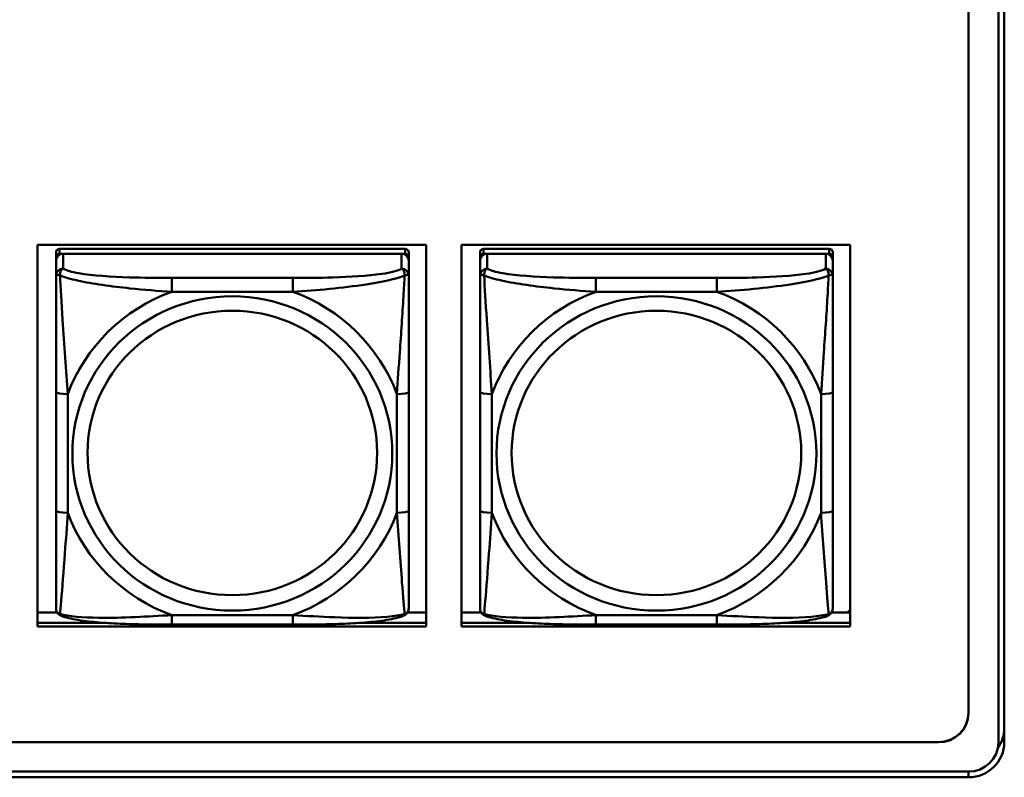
# Model space of a CAD drawing. Header units: inches. Extents: x 0.8 to 75.7, y -7.8 to 49.3.
# Tile 172 of 256: x 54.5 to 56.1, y 10.9 to 12.2. Entities that reach past the tile are written whole.
import ezdxf

# ---------------------------------------------------------------- set-up
doc = ezdxf.new("R2010")
doc.units = ezdxf.units.IN
doc.header["$MEASUREMENT"] = 0
doc.layers.add('Visible Edges(ROSSANSI)', color=7, linetype='Continuous', lineweight=50)
doc.layers.add('Visible Tangent Edges(ROSSANSI)', color=7, linetype='Continuous', lineweight=50)

msp = doc.modelspace()

# ---------------------------------------------------------------- linework, layer by layer
at = {"layer": 'Visible Edges(ROSSANSI)'}
for p, q in [((56.0803, 15.9894), (56.0803, 11.0363)), ((56.1303, 10.9872), (56.1303, 15.9403)), ((56.1403, 15.9407), (56.1403, 10.9876)), ((54.5214, 11.1808), (54.5214, 11.8195)), ((54.5214, 11.8195), (55.172, 11.8195)), ((54.5525, 11.8071), (54.5525, 11.7989)), ((55.1371, 11.8129), (54.5584, 11.8129)), ((54.5584, 11.8047), (55.1371, 11.8047)), ((55.1312, 11.8047), (54.5643, 11.8047)), ((55.143, 11.7989), (55.143, 11.8071)), ((55.172, 11.8195), (55.172, 11.1808)), ((55.2314, 11.1808), (55.2314, 11.8195)), ((55.2314, 11.8195), (55.882, 11.8195)), ((55.2625, 11.8071), (55.2625, 11.7989)), ((55.8471, 11.8129), (55.2684, 11.8129)), ((55.2684, 11.8047), (55.8471, 11.8047)), ((55.8412, 11.8047), (55.2743, 11.8047)), ((55.853, 11.7989), (55.853, 11.8071)), ((55.882, 11.8195), (55.882, 11.1808)), ((54.5525, 11.7931), (54.5525, 11.7989)), ((54.5525, 11.7931), (54.5525, 11.7682)), ((55.143, 11.7989), (55.143, 11.7931)), ((55.143, 11.7682), (55.143, 11.7931)), ((55.2625, 11.7931), (55.2625, 11.7989)), ((55.2625, 11.7931), (55.2625, 11.7682)), ((55.853, 11.7989), (55.853, 11.7931)), ((55.853, 11.7682), (55.853, 11.7931)), ((54.5525, 11.5737), (54.5525, 11.3751)), ((55.143, 11.3751), (55.143, 11.5737)), ((55.2625, 11.5737), (55.2625, 11.3751)), ((55.853, 11.3751), (55.853, 11.5737)), ((54.5214, 11.2046), (54.5543, 11.2046)), ((55.1411, 11.2046), (55.172, 11.2046)), ((55.2314, 11.2046), (55.2644, 11.2046)), ((55.8512, 11.2046), (55.882, 11.2046)), ((55.882, 11.2089), (55.8776, 11.2046)), ((54.5214, 11.1869), (54.6364, 11.1869)), ((54.6364, 11.1869), (54.5214, 11.1869)), ((55.172, 11.1808), (54.5214, 11.1808)), ((54.9489, 11.1841), (54.7466, 11.1841)), ((55.0591, 11.1869), (55.172, 11.1869)), ((55.172, 11.1869), (55.0591, 11.1869)), ((55.2314, 11.1869), (55.3464, 11.1869)), ((55.3464, 11.1869), (55.2314, 11.1869)), ((55.882, 11.1808), (55.2314, 11.1808)), ((55.6589, 11.1841), (55.4566, 11.1841)), ((55.7691, 11.1869), (55.882, 11.1869)), ((55.882, 11.1869), (55.7691, 11.1869)), ((32.9742, 10.9876), (56.0303, 10.9876)), ((56.0303, 10.9872), (32.9742, 10.9872)), ((33.0242, 10.9381), (56.0803, 10.9381)), ((56.0803, 10.9287), (33.0242, 10.9287))]:
    msp.add_line(p, q, dxfattribs=at)
for centre, major_axis, start_param, end_param in [((54.5584, 11.8071), (-0.00591, 0), 4.712389, 6.283185), ((54.5643, 11.7931), (-0.0118, 0), 4.712389, 6.283185), ((54.5584, 11.7989), (-0.00591, 0), 4.712389, 6.283185), ((55.1312, 11.7931), (0.0118, 0), 0, 1.570796), ((55.1371, 11.8071), (0.00591, 0), 0, 1.570796), ((55.1371, 11.7989), (0.00591, 0), 0, 1.570796), ((55.2684, 11.8071), (-0.00591, 0), 4.712389, 6.283185), ((55.2743, 11.7931), (-0.0118, 0), 4.712389, 6.283185), ((55.2684, 11.7989), (-0.00591, 0), 4.712389, 6.283185), ((55.8412, 11.7931), (0.0118, 0), 0, 1.570796), ((55.8471, 11.8071), (0.00591, 0), 0, 1.570796), ((55.8471, 11.7989), (0.00591, 0), 0, 1.570796), ((56.0303, 11.0367), (0.05, 0), 4.712389, 6.283185), ((56.0303, 11.0363), (0.05, 0), 4.712389, 6.283185), ((56.0803, 11.0113), (0.06, 0), 5.667124, 6.283185), ((56.0803, 10.9876), (0.06, 0), 4.712389, 6.283185), ((56.0803, 10.9872), (0.05, 0), 4.712389, 6.283185)]:
    msp.add_ellipse(centre, major_axis=major_axis, ratio=0.981793, start_param=start_param, end_param=end_param, dxfattribs=at)
for points, knots in [([(54.5525, 11.7682), (54.5525, 11.7591), (54.5525, 11.7438), (54.5525, 11.7266), (54.5525, 11.7002), (54.5525, 11.6699), (54.5525, 11.6405), (54.5525, 11.6181), (54.5525, 11.5957), (54.5525, 11.5737)], [-0.7968224, -0.7968224, -0.7968224, -0.7968224, -0.6514613, -0.6514613, -0.6514613, -0.427691, -0.427691, -0.427691, -0.2569517, -0.2569517, -0.2569517, -0.2569517]), ([(55.143, 11.5737), (55.143, 11.5969), (55.143, 11.6207), (55.143, 11.6443), (55.143, 11.6754), (55.143, 11.7077), (55.143, 11.7345), (55.143, 11.7484), (55.143, 11.7604), (55.143, 11.7682)], [0.2569537, 0.2569537, 0.2569537, 0.2569537, 0.4371919, 0.4371919, 0.4371919, 0.6739428, 0.6739428, 0.6739428, 0.7963818, 0.7963818, 0.7963818, 0.7963818]), ([(55.2625, 11.7682), (55.2625, 11.7591), (55.2625, 11.7438), (55.2625, 11.7266), (55.2625, 11.7002), (55.2625, 11.6699), (55.2625, 11.6405), (55.2625, 11.6181), (55.2625, 11.5957), (55.2625, 11.5737)], [-0.7968224, -0.7968224, -0.7968224, -0.7968224, -0.6514613, -0.6514613, -0.6514613, -0.427691, -0.427691, -0.427691, -0.2569517, -0.2569517, -0.2569517, -0.2569517]), ([(55.853, 11.5737), (55.853, 11.5969), (55.853, 11.6207), (55.853, 11.6443), (55.853, 11.6754), (55.853, 11.7077), (55.853, 11.7345), (55.853, 11.7484), (55.853, 11.7604), (55.853, 11.7682)], [0.2569537, 0.2569537, 0.2569537, 0.2569537, 0.4371919, 0.4371919, 0.4371919, 0.6739428, 0.6739428, 0.6739428, 0.7963818, 0.7963818, 0.7963818, 0.7963818]), ([(54.5525, 11.3751), (54.5525, 11.3519), (54.5525, 11.3285), (54.5525, 11.3063), (54.5525, 11.2771), (54.5525, 11.2488), (54.5525, 11.23), (54.5525, 11.2202), (54.5525, 11.2134), (54.5525, 11.2115)], [0.2569537, 0.2569537, 0.2569537, 0.2569537, 0.4371919, 0.4371919, 0.4371919, 0.6739428, 0.6739428, 0.6739428, 0.7963818, 0.7963818, 0.7963818, 0.7963818]), ([(55.143, 11.2115), (55.143, 11.2137), (55.143, 11.223), (55.143, 11.2357), (55.143, 11.2553), (55.143, 11.2822), (55.143, 11.3099), (55.143, 11.331), (55.143, 11.3531), (55.143, 11.3751)], [-0.7968224, -0.7968224, -0.7968224, -0.7968224, -0.6514613, -0.6514613, -0.6514613, -0.427691, -0.427691, -0.427691, -0.2569517, -0.2569517, -0.2569517, -0.2569517]), ([(55.2625, 11.3751), (55.2625, 11.3519), (55.2625, 11.3285), (55.2625, 11.3063), (55.2625, 11.2771), (55.2625, 11.2488), (55.2625, 11.23), (55.2625, 11.2202), (55.2625, 11.2134), (55.2625, 11.2115)], [0.2569537, 0.2569537, 0.2569537, 0.2569537, 0.4371919, 0.4371919, 0.4371919, 0.6739428, 0.6739428, 0.6739428, 0.7963818, 0.7963818, 0.7963818, 0.7963818]), ([(55.853, 11.2115), (55.853, 11.2137), (55.853, 11.223), (55.853, 11.2357), (55.853, 11.2553), (55.853, 11.2822), (55.853, 11.3099), (55.853, 11.331), (55.853, 11.3531), (55.853, 11.3751)], [-0.7968224, -0.7968224, -0.7968224, -0.7968224, -0.6514613, -0.6514613, -0.6514613, -0.427691, -0.427691, -0.427691, -0.2569517, -0.2569517, -0.2569517, -0.2569517]), ([(54.5605, 11.1992), (54.5594, 11.1997), (54.5583, 11.2003), (54.5564, 11.2019), (54.5555, 11.2028), (54.5542, 11.2048), (54.5537, 11.2058), (54.553, 11.2077), (54.5527, 11.2085), (54.5525, 11.2102), (54.5525, 11.2109), (54.5525, 11.2115)], [0.02510739, 0.02510739, 0.02510739, 0.02510739, 0.03073999, 0.03073999, 0.03637259, 0.03637259, 0.0420052, 0.0420052, 0.0476378, 0.0476378, 0.0532704, 0.0532704, 0.0532704, 0.0532704]), ([(55.135, 11.1992), (55.136, 11.1997), (55.1371, 11.2003), (55.1391, 11.2019), (55.1399, 11.2028), (55.1413, 11.2048), (55.1418, 11.2058), (55.1425, 11.2077), (55.1427, 11.2085), (55.143, 11.2102), (55.143, 11.2109), (55.143, 11.2115)], [0.02510739, 0.02510739, 0.02510739, 0.02510739, 0.03073999, 0.03073999, 0.03637259, 0.03637259, 0.0420052, 0.0420052, 0.0476378, 0.0476378, 0.0532704, 0.0532704, 0.0532704, 0.0532704]), ([(55.2705, 11.1992), (55.2695, 11.1997), (55.2684, 11.2003), (55.2664, 11.2019), (55.2655, 11.2028), (55.2642, 11.2048), (55.2637, 11.2058), (55.263, 11.2077), (55.2628, 11.2085), (55.2625, 11.2102), (55.2625, 11.2109), (55.2625, 11.2115)], [0.02510739, 0.02510739, 0.02510739, 0.02510739, 0.03073999, 0.03073999, 0.03637259, 0.03637259, 0.0420052, 0.0420052, 0.0476378, 0.0476378, 0.0532704, 0.0532704, 0.0532704, 0.0532704]), ([(55.845, 11.1992), (55.8461, 11.1997), (55.8471, 11.2003), (55.8491, 11.2019), (55.85, 11.2028), (55.8513, 11.2048), (55.8518, 11.2058), (55.8525, 11.2077), (55.8527, 11.2085), (55.853, 11.2102), (55.853, 11.2109), (55.853, 11.2115)], [0.02510739, 0.02510739, 0.02510739, 0.02510739, 0.03073999, 0.03073999, 0.03637259, 0.03637259, 0.0420052, 0.0420052, 0.0476378, 0.0476378, 0.0532704, 0.0532704, 0.0532704, 0.0532704]), ([(54.7466, 11.1841), (54.733, 11.1841), (54.7194, 11.1842), (54.6921, 11.1846), (54.6785, 11.1849), (54.6517, 11.1859), (54.6383, 11.1867), (54.6127, 11.1888), (54.6005, 11.1901), (54.5784, 11.1938), (54.5689, 11.1958), (54.5605, 11.1992)], [0.2569517, 0.2569517, 0.2569517, 0.2569517, 0.3597049, 0.3597049, 0.4624581, 0.4624581, 0.5652112, 0.5652112, 0.6679644, 0.6679644, 0.7707176, 0.7707176, 0.7707176, 0.7707176]), ([(55.135, 11.1992), (55.1265, 11.1958), (55.117, 11.1938), (55.095, 11.1901), (55.0828, 11.1888), (55.0571, 11.1867), (55.0438, 11.1859), (55.017, 11.1849), (55.0034, 11.1846), (54.9761, 11.1842), (54.9624, 11.1841), (54.9489, 11.1841)], [-0.7703505, -0.7703505, -0.7703505, -0.7703505, -0.6676711, -0.6676711, -0.5649918, -0.5649918, -0.4623124, -0.4623124, -0.3596331, -0.3596331, -0.2569537, -0.2569537, -0.2569537, -0.2569537]), ([(55.4566, 11.1841), (55.4431, 11.1841), (55.4294, 11.1842), (55.4021, 11.1846), (55.3885, 11.1849), (55.3617, 11.1859), (55.3484, 11.1867), (55.3227, 11.1888), (55.3105, 11.1901), (55.2884, 11.1938), (55.279, 11.1958), (55.2705, 11.1992)], [0.2569517, 0.2569517, 0.2569517, 0.2569517, 0.3597049, 0.3597049, 0.4624581, 0.4624581, 0.5652112, 0.5652112, 0.6679644, 0.6679644, 0.7707176, 0.7707176, 0.7707176, 0.7707176]), ([(55.845, 11.1992), (55.8366, 11.1958), (55.8271, 11.1938), (55.805, 11.1901), (55.7928, 11.1888), (55.7671, 11.1867), (55.7538, 11.1859), (55.727, 11.1849), (55.7134, 11.1846), (55.6861, 11.1842), (55.6724, 11.1841), (55.6589, 11.1841)], [-0.7703505, -0.7703505, -0.7703505, -0.7703505, -0.6676711, -0.6676711, -0.5649918, -0.5649918, -0.4623124, -0.4623124, -0.3596331, -0.3596331, -0.2569537, -0.2569537, -0.2569537, -0.2569537])]:
    msp.add_open_spline(points, degree=3, knots=knots, dxfattribs=at)
at = {"layer": 'Visible Tangent Edges(ROSSANSI)'}
for p, q in [((54.5584, 11.8047), (54.5584, 11.8129)), ((54.5643, 11.7798), (54.5643, 11.8047)), ((55.1312, 11.8047), (55.1312, 11.7798)), ((55.1371, 11.8129), (55.1371, 11.8047)), ((55.2684, 11.8047), (55.2684, 11.8129)), ((55.2743, 11.7798), (55.2743, 11.8047)), ((55.8412, 11.8047), (55.8412, 11.7798)), ((55.8471, 11.8129), (55.8471, 11.8047)), ((54.7466, 11.7643), (54.7466, 11.7412)), ((54.9489, 11.7643), (54.7466, 11.7643)), ((54.9489, 11.7643), (54.9489, 11.7412)), ((55.4566, 11.7643), (55.4566, 11.7412)), ((55.6589, 11.7643), (55.4566, 11.7643)), ((55.6589, 11.7643), (55.6589, 11.7412)), ((54.7466, 11.7412), (54.9489, 11.7412)), ((55.4566, 11.7412), (55.6589, 11.7412)), ((54.5721, 11.3713), (54.5721, 11.57)), ((55.1233, 11.57), (55.1233, 11.3713)), ((55.2822, 11.3713), (55.2822, 11.57)), ((55.8334, 11.57), (55.8334, 11.3713)), ((54.9489, 11.2001), (54.7466, 11.2001)), ((54.7466, 11.1841), (54.7466, 11.2001)), ((54.9489, 11.1841), (54.9489, 11.2001)), ((55.6589, 11.2001), (55.4566, 11.2001)), ((55.4566, 11.1841), (55.4566, 11.2001)), ((55.6589, 11.1841), (55.6589, 11.2001)), ((56.0303, 10.9876), (56.0303, 10.9872)), ((56.0803, 10.9287), (56.0803, 10.9381))]:
    msp.add_line(p, q, dxfattribs=at)
for centre, major_axis, ratio, start_param, end_param in [((54.5643, 11.7682), (-0.0118, 0), 0.981793, 4.712389, 6.283185), ((55.1312, 11.7682), (0.0118, 0), 0.981793, 0, 1.570796), ((55.2743, 11.7682), (-0.0118, 0), 0.981793, 4.712389, 6.283185), ((55.8412, 11.7682), (0.0118, 0), 0.981793, 0, 1.570796), ((54.8477, 11.4706), (-0.2936, 0), 0.981793, 5.064156, 5.931419), ((54.8477, 11.4706), (0.2936, 0), 0.981793, 0.351767, 1.21903), ((55.5578, 11.4706), (-0.2936, 0), 0.981793, 5.064156, 5.931419), ((55.5578, 11.4706), (0.2936, 0), 0.981793, 0.351767, 1.21903), ((54.5721, 11.5737), (-0.0197, 0), 0.189952, 0, 1.570796), ((55.1233, 11.5737), (0.0197, 0), 0.189952, 4.712389, 6.283185), ((55.2822, 11.5737), (-0.0197, 0), 0.189952, 0, 1.570796), ((55.8334, 11.5737), (0.0197, 0), 0.189952, 4.712389, 6.283185), ((54.5721, 11.3751), (-0.0197, 0), 0.189952, 0, 1.570796), ((54.8477, 11.4706), (-0.2936, 0), 0.981793, 0.351767, 1.21903), ((54.8477, 11.4706), (0.2936, 0), 0.981793, 5.064156, 5.931419), ((55.1233, 11.3751), (0.0197, 0), 0.189952, 4.712389, 6.283185), ((55.2822, 11.3751), (-0.0197, 0), 0.189952, 0, 1.570796), ((55.5578, 11.4706), (-0.2936, 0), 0.981793, 0.351767, 1.21903), ((55.5578, 11.4706), (0.2936, 0), 0.981793, 5.064156, 5.931419), ((55.8334, 11.3751), (0.0197, 0), 0.189952, 4.712389, 6.283185)]:
    msp.add_ellipse(centre, major_axis=major_axis, ratio=ratio, start_param=start_param, end_param=end_param, dxfattribs=at)
for centre, major_axis in [((54.8477, 11.4706), (-0.2678, 0)), ((55.5578, 11.4706), (-0.2678, 0)), ((54.8477, 11.4714), (-0.2424, 0)), ((55.5578, 11.4714), (-0.2424, 0))]:
    msp.add_ellipse(centre, major_axis=major_axis, ratio=0.981793, dxfattribs=at)
for points, knots in [([(54.5593, 11.7682), (54.5593, 11.7693), (54.5593, 11.7704), (54.5596, 11.7724), (54.5598, 11.7734), (54.5602, 11.7748), (54.5604, 11.7753), (54.5607, 11.776), (54.5609, 11.7763), (54.5612, 11.7768), (54.5614, 11.7771), (54.562, 11.7779), (54.5623, 11.7784), (54.5632, 11.7791), (54.5637, 11.7795), (54.5643, 11.7798)], [-0.00023197, -0.00023197, -0.00023197, -0.00023197, 0.00913095, 0.00913095, 0.01983142, 0.01983142, 0.02651922, 0.02651922, 0.02986312, 0.02986312, 0.03521335, 0.03521335, 0.04377373, 0.04377373, 0.0532704, 0.0532704, 0.0532704, 0.0532704]), ([(54.7466, 11.7643), (54.7229, 11.7643), (54.6989, 11.7645), (54.6756, 11.7652), (54.6449, 11.7662), (54.614, 11.7682), (54.5908, 11.7722), (54.5787, 11.7742), (54.5691, 11.7768), (54.5643, 11.7798)], [0.2569537, 0.2569537, 0.2569537, 0.2569537, 0.4371919, 0.4371919, 0.4371919, 0.6739428, 0.6739428, 0.6739428, 0.7963818, 0.7963818, 0.7963818, 0.7963818]), ([(55.1312, 11.7798), (55.1255, 11.7763), (55.113, 11.7733), (55.0978, 11.7711), (55.0743, 11.7676), (55.0452, 11.7659), (55.0161, 11.7651), (54.9939, 11.7644), (54.9713, 11.7643), (54.9489, 11.7643)], [-0.7968224, -0.7968224, -0.7968224, -0.7968224, -0.6514613, -0.6514613, -0.6514613, -0.427691, -0.427691, -0.427691, -0.2569517, -0.2569517, -0.2569517, -0.2569517]), ([(55.1312, 11.7798), (55.1317, 11.7795), (55.1322, 11.7791), (55.1331, 11.7784), (55.1335, 11.7779), (55.1341, 11.7771), (55.1343, 11.7768), (55.1346, 11.7763), (55.1347, 11.776), (55.1351, 11.7753), (55.1352, 11.7748), (55.1357, 11.7734), (55.1359, 11.7724), (55.1361, 11.7704), (55.1362, 11.7693), (55.1362, 11.7682)], [-0.0532704, -0.0532704, -0.0532704, -0.0532704, -0.04377373, -0.04377373, -0.03521335, -0.03521335, -0.02986312, -0.02986312, -0.02651922, -0.02651922, -0.01983142, -0.01983142, -0.00913095, -0.00913095, 0.00023197, 0.00023197, 0.00023197, 0.00023197]), ([(55.2693, 11.7682), (55.2693, 11.7693), (55.2694, 11.7704), (55.2696, 11.7724), (55.2698, 11.7734), (55.2702, 11.7748), (55.2704, 11.7753), (55.2708, 11.776), (55.2709, 11.7763), (55.2712, 11.7768), (55.2714, 11.7771), (55.272, 11.7779), (55.2724, 11.7784), (55.2733, 11.7791), (55.2738, 11.7795), (55.2743, 11.7798)], [-0.00023197, -0.00023197, -0.00023197, -0.00023197, 0.00913095, 0.00913095, 0.01983142, 0.01983142, 0.02651922, 0.02651922, 0.02986312, 0.02986312, 0.03521335, 0.03521335, 0.04377373, 0.04377373, 0.0532704, 0.0532704, 0.0532704, 0.0532704]), ([(55.4566, 11.7643), (55.433, 11.7643), (55.409, 11.7645), (55.3856, 11.7652), (55.3549, 11.7662), (55.324, 11.7682), (55.3008, 11.7722), (55.2888, 11.7742), (55.2792, 11.7768), (55.2743, 11.7798)], [0.2569537, 0.2569537, 0.2569537, 0.2569537, 0.4371919, 0.4371919, 0.4371919, 0.6739428, 0.6739428, 0.6739428, 0.7963818, 0.7963818, 0.7963818, 0.7963818]), ([(55.8412, 11.7798), (55.8355, 11.7763), (55.823, 11.7733), (55.8078, 11.7711), (55.7844, 11.7676), (55.7552, 11.7659), (55.7262, 11.7651), (55.704, 11.7644), (55.6813, 11.7643), (55.6589, 11.7643)], [-0.7968224, -0.7968224, -0.7968224, -0.7968224, -0.6514613, -0.6514613, -0.6514613, -0.427691, -0.427691, -0.427691, -0.2569517, -0.2569517, -0.2569517, -0.2569517]), ([(55.8412, 11.7798), (55.8418, 11.7795), (55.8423, 11.7791), (55.8431, 11.7784), (55.8435, 11.7779), (55.8441, 11.7771), (55.8443, 11.7768), (55.8446, 11.7763), (55.8448, 11.776), (55.8451, 11.7753), (55.8453, 11.7748), (55.8457, 11.7734), (55.8459, 11.7724), (55.8462, 11.7704), (55.8462, 11.7693), (55.8462, 11.7682)], [-0.0532704, -0.0532704, -0.0532704, -0.0532704, -0.04377373, -0.04377373, -0.03521335, -0.03521335, -0.02986312, -0.02986312, -0.02651922, -0.02651922, -0.01983142, -0.01983142, -0.00913095, -0.00913095, 0.00023197, 0.00023197, 0.00023197, 0.00023197]), ([(54.5525, 11.7682), (54.5525, 11.7684), (54.5525, 11.7686), (54.5528, 11.769), (54.553, 11.7691), (54.5533, 11.7693), (54.5535, 11.7693), (54.5538, 11.7693), (54.554, 11.7694), (54.5544, 11.7694), (54.5547, 11.7694), (54.5556, 11.7693), (54.5563, 11.7691), (54.5577, 11.7688), (54.5585, 11.7685), (54.5593, 11.7682)], [-0.0532704, -0.0532704, -0.0532704, -0.0532704, -0.04377373, -0.04377373, -0.03521335, -0.03521335, -0.02986312, -0.02986312, -0.02651922, -0.02651922, -0.01983142, -0.01983142, -0.00913095, -0.00913095, 0.00023197, 0.00023197, 0.00023197, 0.00023197]), ([(54.5593, 11.7682), (54.567, 11.7653), (54.577, 11.7624), (54.614, 11.7543), (54.6457, 11.75), (54.7, 11.7444), (54.7232, 11.7425), (54.7466, 11.7412)], [-0.7478145, -0.7478145, -0.7478145, -0.7478145, -0.6493253, -0.6493253, -0.427691, -0.427691, -0.2569537, -0.2569537, -0.2569537, -0.2569537]), ([(54.5721, 11.57), (54.5697, 11.6097), (54.5665, 11.6518), (54.5618, 11.7218), (54.5602, 11.7493), (54.5593, 11.7682)], [0.2569517, 0.2569517, 0.2569517, 0.2569517, 0.5559983, 0.5559983, 0.7482818, 0.7482818, 0.7482818, 0.7482818]), ([(54.9489, 11.7412), (54.9894, 11.7435), (55.0317, 11.7473), (55.0974, 11.7574), (55.1218, 11.7625), (55.1362, 11.7682)], [0.2569517, 0.2569517, 0.2569517, 0.2569517, 0.5559983, 0.5559983, 0.7482818, 0.7482818, 0.7482818, 0.7482818]), ([(55.1362, 11.7682), (55.1357, 11.7583), (55.135, 11.7462), (55.1325, 11.7041), (55.1303, 11.6709), (55.1264, 11.6159), (55.1247, 11.5928), (55.1233, 11.57)], [-0.7478145, -0.7478145, -0.7478145, -0.7478145, -0.6493253, -0.6493253, -0.427691, -0.427691, -0.2569537, -0.2569537, -0.2569537, -0.2569537]), ([(55.1362, 11.7682), (55.137, 11.7685), (55.1377, 11.7688), (55.1392, 11.7691), (55.1399, 11.7693), (55.1408, 11.7694), (55.1411, 11.7694), (55.1415, 11.7694), (55.1416, 11.7693), (55.142, 11.7693), (55.1421, 11.7693), (55.1425, 11.7691), (55.1427, 11.769), (55.1429, 11.7686), (55.143, 11.7684), (55.143, 11.7682)], [-0.00023197, -0.00023197, -0.00023197, -0.00023197, 0.00913095, 0.00913095, 0.01983142, 0.01983142, 0.02651922, 0.02651922, 0.02986312, 0.02986312, 0.03521335, 0.03521335, 0.04377373, 0.04377373, 0.0532704, 0.0532704, 0.0532704, 0.0532704]), ([(55.2625, 11.7682), (55.2625, 11.7684), (55.2626, 11.7686), (55.2628, 11.769), (55.263, 11.7691), (55.2634, 11.7693), (55.2635, 11.7693), (55.2639, 11.7693), (55.264, 11.7694), (55.2644, 11.7694), (55.2647, 11.7694), (55.2656, 11.7693), (55.2663, 11.7691), (55.2677, 11.7688), (55.2685, 11.7685), (55.2693, 11.7682)], [-0.0532704, -0.0532704, -0.0532704, -0.0532704, -0.04377373, -0.04377373, -0.03521335, -0.03521335, -0.02986312, -0.02986312, -0.02651922, -0.02651922, -0.01983142, -0.01983142, -0.00913095, -0.00913095, 0.00023197, 0.00023197, 0.00023197, 0.00023197]), ([(55.2693, 11.7682), (55.277, 11.7653), (55.287, 11.7624), (55.324, 11.7543), (55.3558, 11.75), (55.41, 11.7444), (55.4332, 11.7425), (55.4566, 11.7412)], [-0.7478145, -0.7478145, -0.7478145, -0.7478145, -0.6493253, -0.6493253, -0.427691, -0.427691, -0.2569537, -0.2569537, -0.2569537, -0.2569537]), ([(55.2822, 11.57), (55.2798, 11.6097), (55.2765, 11.6518), (55.2719, 11.7218), (55.2703, 11.7493), (55.2693, 11.7682)], [0.2569517, 0.2569517, 0.2569517, 0.2569517, 0.5559983, 0.5559983, 0.7482818, 0.7482818, 0.7482818, 0.7482818]), ([(55.6589, 11.7412), (55.6994, 11.7435), (55.7418, 11.7473), (55.8074, 11.7574), (55.8318, 11.7625), (55.8462, 11.7682)], [0.2569517, 0.2569517, 0.2569517, 0.2569517, 0.5559983, 0.5559983, 0.7482818, 0.7482818, 0.7482818, 0.7482818]), ([(55.8462, 11.7682), (55.8457, 11.7583), (55.845, 11.7462), (55.8426, 11.7041), (55.8403, 11.6709), (55.8364, 11.6159), (55.8348, 11.5928), (55.8334, 11.57)], [-0.7478145, -0.7478145, -0.7478145, -0.7478145, -0.6493253, -0.6493253, -0.427691, -0.427691, -0.2569537, -0.2569537, -0.2569537, -0.2569537]), ([(55.8462, 11.7682), (55.847, 11.7685), (55.8478, 11.7688), (55.8492, 11.7691), (55.8499, 11.7693), (55.8508, 11.7694), (55.8511, 11.7694), (55.8515, 11.7694), (55.8517, 11.7693), (55.852, 11.7693), (55.8522, 11.7693), (55.8525, 11.7691), (55.8527, 11.769), (55.853, 11.7686), (55.853, 11.7684), (55.853, 11.7682)], [-0.00023197, -0.00023197, -0.00023197, -0.00023197, 0.00913095, 0.00913095, 0.01983142, 0.01983142, 0.02651922, 0.02651922, 0.02986312, 0.02986312, 0.03521335, 0.03521335, 0.04377373, 0.04377373, 0.0532704, 0.0532704, 0.0532704, 0.0532704]), ([(54.5593, 11.2019), (54.5598, 11.207), (54.5604, 11.2145), (54.5629, 11.2452), (54.5652, 11.2743), (54.5691, 11.3258), (54.5707, 11.3483), (54.5721, 11.3713)], [-0.7478145, -0.7478145, -0.7478145, -0.7478145, -0.6493253, -0.6493253, -0.427691, -0.427691, -0.2569537, -0.2569537, -0.2569537, -0.2569537]), ([(55.1233, 11.3713), (55.1257, 11.3316), (55.129, 11.2905), (55.1336, 11.2316), (55.1352, 11.2111), (55.1362, 11.2019)], [0.2569517, 0.2569517, 0.2569517, 0.2569517, 0.5559983, 0.5559983, 0.7482818, 0.7482818, 0.7482818, 0.7482818]), ([(55.2693, 11.2019), (55.2698, 11.207), (55.2705, 11.2145), (55.273, 11.2452), (55.2752, 11.2743), (55.2791, 11.3258), (55.2808, 11.3483), (55.2822, 11.3713)], [-0.7478145, -0.7478145, -0.7478145, -0.7478145, -0.6493253, -0.6493253, -0.427691, -0.427691, -0.2569537, -0.2569537, -0.2569537, -0.2569537]), ([(55.8334, 11.3713), (55.8357, 11.3316), (55.839, 11.2905), (55.8437, 11.2316), (55.8453, 11.2111), (55.8462, 11.2019)], [0.2569517, 0.2569517, 0.2569517, 0.2569517, 0.5559983, 0.5559983, 0.7482818, 0.7482818, 0.7482818, 0.7482818]), ([(54.5593, 11.2019), (54.5585, 11.2022), (54.5577, 11.2025), (54.5563, 11.2033), (54.5556, 11.2038), (54.5547, 11.2048), (54.5544, 11.2052), (54.554, 11.2058), (54.5538, 11.206), (54.5535, 11.2066), (54.5533, 11.207), (54.553, 11.208), (54.5528, 11.2086), (54.5525, 11.21), (54.5525, 11.2108), (54.5525, 11.2115)], [-0.00023197, -0.00023197, -0.00023197, -0.00023197, 0.00913095, 0.00913095, 0.01983142, 0.01983142, 0.02651922, 0.02651922, 0.02986312, 0.02986312, 0.03521335, 0.03521335, 0.04377373, 0.04377373, 0.0532704, 0.0532704, 0.0532704, 0.0532704]), ([(55.143, 11.2115), (55.143, 11.2108), (55.1429, 11.21), (55.1427, 11.2086), (55.1425, 11.208), (55.1421, 11.207), (55.142, 11.2066), (55.1416, 11.206), (55.1415, 11.2058), (55.1411, 11.2052), (55.1408, 11.2048), (55.1399, 11.2038), (55.1392, 11.2033), (55.1377, 11.2025), (55.137, 11.2022), (55.1362, 11.2019)], [-0.0532704, -0.0532704, -0.0532704, -0.0532704, -0.04377373, -0.04377373, -0.03521335, -0.03521335, -0.02986312, -0.02986312, -0.02651922, -0.02651922, -0.01983142, -0.01983142, -0.00913095, -0.00913095, 0.00023197, 0.00023197, 0.00023197, 0.00023197]), ([(55.2693, 11.2019), (55.2685, 11.2022), (55.2677, 11.2025), (55.2663, 11.2033), (55.2656, 11.2038), (55.2647, 11.2048), (55.2644, 11.2052), (55.264, 11.2058), (55.2639, 11.206), (55.2635, 11.2066), (55.2634, 11.207), (55.263, 11.208), (55.2628, 11.2086), (55.2626, 11.21), (55.2625, 11.2108), (55.2625, 11.2115)], [-0.00023197, -0.00023197, -0.00023197, -0.00023197, 0.00913095, 0.00913095, 0.01983142, 0.01983142, 0.02651922, 0.02651922, 0.02986312, 0.02986312, 0.03521335, 0.03521335, 0.04377373, 0.04377373, 0.0532704, 0.0532704, 0.0532704, 0.0532704]), ([(55.853, 11.2115), (55.853, 11.2108), (55.853, 11.21), (55.8527, 11.2086), (55.8525, 11.208), (55.8522, 11.207), (55.852, 11.2066), (55.8517, 11.206), (55.8515, 11.2058), (55.8511, 11.2052), (55.8508, 11.2048), (55.8499, 11.2038), (55.8492, 11.2033), (55.8478, 11.2025), (55.847, 11.2022), (55.8462, 11.2019)], [-0.0532704, -0.0532704, -0.0532704, -0.0532704, -0.04377373, -0.04377373, -0.03521335, -0.03521335, -0.02986312, -0.02986312, -0.02651922, -0.02651922, -0.01983142, -0.01983142, -0.00913095, -0.00913095, 0.00023197, 0.00023197, 0.00023197, 0.00023197]), ([(54.5605, 11.1992), (54.5603, 11.1993), (54.5602, 11.1994), (54.5598, 11.1997), (54.5596, 11.2001), (54.5593, 11.2009), (54.5593, 11.2014), (54.5593, 11.2019)], [-0.02510739, -0.02510739, -0.02510739, -0.02510739, -0.01983142, -0.01983142, -0.00913095, -0.00913095, 0.00023197, 0.00023197, 0.00023197, 0.00023197]), ([(54.7466, 11.2001), (54.7061, 11.1977), (54.6637, 11.195), (54.5981, 11.196), (54.5737, 11.1979), (54.5593, 11.2019)], [0.2569517, 0.2569517, 0.2569517, 0.2569517, 0.5559983, 0.5559983, 0.7482818, 0.7482818, 0.7482818, 0.7482818]), ([(55.1362, 11.2019), (55.1285, 11.1999), (55.1185, 11.1983), (55.0814, 11.195), (55.0497, 11.1952), (54.9955, 11.1973), (54.9722, 11.1986), (54.9489, 11.2001)], [-0.7478145, -0.7478145, -0.7478145, -0.7478145, -0.6493253, -0.6493253, -0.427691, -0.427691, -0.2569537, -0.2569537, -0.2569537, -0.2569537]), ([(55.1362, 11.2019), (55.1362, 11.2014), (55.1361, 11.2009), (55.1359, 11.2001), (55.1357, 11.1997), (55.1353, 11.1994), (55.1351, 11.1993), (55.135, 11.1992)], [-0.00023197, -0.00023197, -0.00023197, -0.00023197, 0.00913095, 0.00913095, 0.01983142, 0.01983142, 0.02510739, 0.02510739, 0.02510739, 0.02510739]), ([(55.2705, 11.1992), (55.2704, 11.1993), (55.2702, 11.1994), (55.2698, 11.1997), (55.2696, 11.2001), (55.2694, 11.2009), (55.2693, 11.2014), (55.2693, 11.2019)], [-0.02510739, -0.02510739, -0.02510739, -0.02510739, -0.01983142, -0.01983142, -0.00913095, -0.00913095, 0.00023197, 0.00023197, 0.00023197, 0.00023197]), ([(55.4566, 11.2001), (55.4161, 11.1977), (55.3738, 11.195), (55.3081, 11.196), (55.2837, 11.1979), (55.2693, 11.2019)], [0.2569517, 0.2569517, 0.2569517, 0.2569517, 0.5559983, 0.5559983, 0.7482818, 0.7482818, 0.7482818, 0.7482818]), ([(55.8462, 11.2019), (55.8385, 11.1999), (55.8285, 11.1983), (55.7915, 11.195), (55.7598, 11.1952), (55.7055, 11.1973), (55.6823, 11.1986), (55.6589, 11.2001)], [-0.7478145, -0.7478145, -0.7478145, -0.7478145, -0.6493253, -0.6493253, -0.427691, -0.427691, -0.2569537, -0.2569537, -0.2569537, -0.2569537]), ([(55.8462, 11.2019), (55.8462, 11.2014), (55.8462, 11.2009), (55.8459, 11.2001), (55.8457, 11.1997), (55.8453, 11.1994), (55.8452, 11.1993), (55.845, 11.1992)], [-0.00023197, -0.00023197, -0.00023197, -0.00023197, 0.00913095, 0.00913095, 0.01983142, 0.01983142, 0.02510739, 0.02510739, 0.02510739, 0.02510739])]:
    msp.add_open_spline(points, degree=3, knots=knots, dxfattribs=at)

doc.saveas('drawing.dxf')
